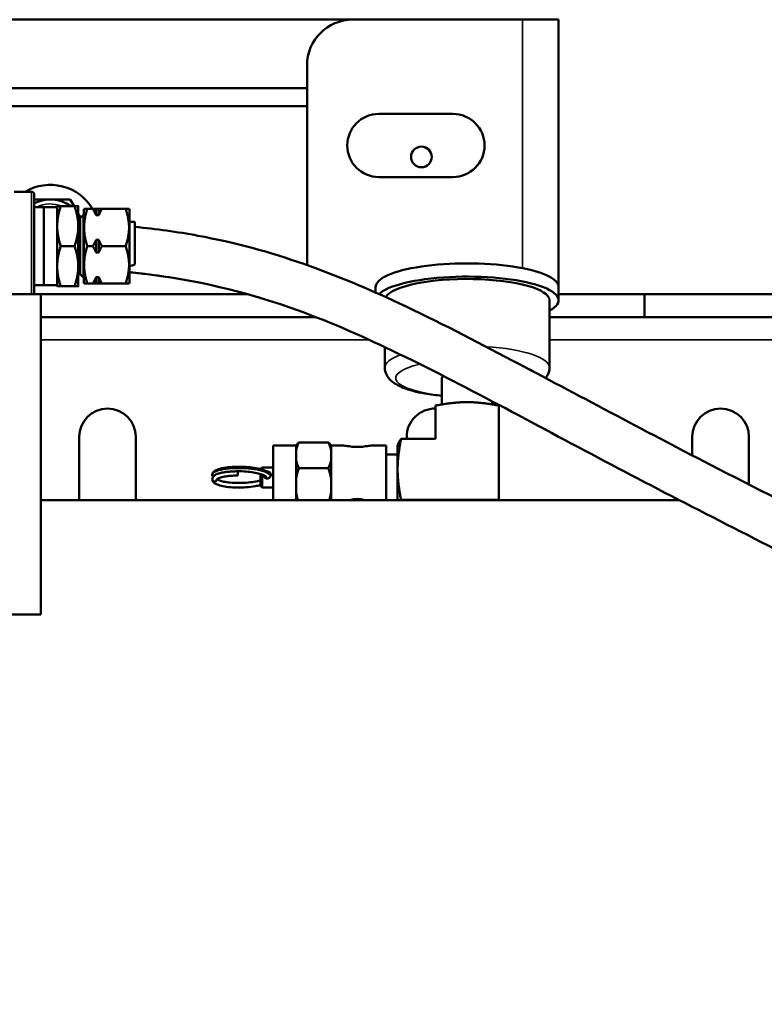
# Model space of a CAD drawing. Header units: inches. Extents: x 1 to 271, y 5 to 171.
# Tile 11 of 256: x 51 to 59, y 51 to 62. Entities that reach past the tile are written whole.
import ezdxf

# ---------------------------------------------------------------- set-up
doc = ezdxf.new("R2010")
doc.units = ezdxf.units.IN
doc.header["$LTSCALE"] = 8
doc.header["$MEASUREMENT"] = 0
for name, color, linetype, lineweight in [('Dimension (ANSI)', 7, 'Continuous', 25), ('Visible (ANSI)', 7, 'Continuous', 50), ('Visible Narrow (ANSI)', 7, 'Continuous', 35)]:
    doc.layers.add(name, color=color, linetype=linetype, lineweight=lineweight)
doc.styles.add('Dimension Text', font='tahoma.ttf')
doc.dimstyles.new('Dual Dimension', dxfattribs={"dimscale": 8, "dimtxt": 0.12, "dimasz": 0.098425, "dimexe": 0.125, "dimexo": 0.0625, "dimgap": 0.031496, "dimtad": 0, "dimtih": 1, "dimtoh": 1, "dimrnd": 1e-08, "dimzin": 4, "dimdsep": 46, "dimtxsty": 'Dimension Text', "dimcen": 0.09, "dimdle": 0.393701, "dimclrd": 256, "dimclre": 256, "dimclrt": 256, "dimadec": 0, "dimazin": 1, "dimtfac": 1, "dimtofl": 0, "dimtmove": 0, "dimatfit": 3, "dimfxl": 1, "dimtolj": 1, "dimtzin": 4, "dimlwd": -1, "dimlwe": -1, "dimarcsym": 0})

# ---------------------------------------------------------------- blocks, each defined once
blk = doc.blocks.new('*D11')
at = {"layer": 'Defpoints', "color": 0, "transparency": 16777216}
for p in [(47.923, 73.249), (47.923, 56.872), (90.733, 56.872)]:
    blk.add_point(p, dxfattribs=at)
at = {"layer": 'Dimension (ANSI)', "transparency": 16777216}
for p, q in [((47.923, 57.372), (47.923, 74.249)), ((90.733, 57.372), (90.733, 74.249)), ((48.71, 73.249), (64.719, 73.249)), ((89.945, 73.249), (74.298, 73.249))]:
    blk.add_line(p, q, dxfattribs=at)
for points in [[(48.71, 73.381), (48.71, 73.118), (47.923, 73.249)], [(89.945, 73.381), (89.945, 73.118), (90.733, 73.249)]]:
    blk.add_solid(points, dxfattribs=at)
at = {"layer": 'Dimension (ANSI)', "transparency": 16777216, "insert": (69.509, 73.249), "char_height": 0.96, "attachment_point": 5, "style": 'Dimension Text'}
blk.add_mtext('\\A1;{\\H3.0x;(}\\S42.81^ 1087.4 mm;{\\H3.0x;)}', dxfattribs=at)

msp = doc.modelspace()

# ---------------------------------------------------------------- linework, layer by layer
at = {"layer": 'Visible (ANSI)'}
for p, q in [((50.795, 61.502), (54.833, 61.502)), ((56.689, 61.502), (54.833, 61.502)), ((56.689, 61.502), (57.083, 61.502)), ((57.083, 61.502), (57.083, 58.58)), ((54.333, 61.002), (54.333, 58.82)), ((54.333, 60.752), (50.728, 60.752)), ((50.728, 60.555), (54.333, 60.555)), ((55.118, 60.472), (55.928, 60.472)), ((55.928, 59.782), (55.118, 59.782)), ((51.322, 59.621), (51.134, 59.621)), ((51.353, 58.502), (51.353, 59.59)), ((51.528, 59.538), (51.353, 59.538)), ((51.745, 59.538), (51.528, 59.538)), ((51.787, 59.464), (51.745, 59.538)), ((51.353, 59.451), (51.458, 59.454)), ((51.458, 59.454), (51.458, 58.599)), ((51.603, 59.454), (51.458, 59.454)), ((51.603, 59.464), (51.603, 59.245)), ((51.642, 59.464), (51.793, 59.464)), ((51.833, 59.245), (51.833, 59.464)), ((51.893, 59.427), (51.896, 59.433)), ((51.893, 59.427), (51.893, 58.627)), ((51.896, 59.433), (51.933, 59.433)), ((51.993, 59.433), (51.933, 59.433)), ((52.028, 59.433), (52.058, 59.433)), ((52.028, 59.364), (52.028, 59.433)), ((52.058, 59.364), (52.058, 59.433)), ((52.352, 59.433), (52.092, 59.433)), ((52.352, 59.433), (52.389, 59.433)), ((52.393, 59.427), (52.389, 59.433)), ((52.393, 58.627), (52.393, 59.427)), ((51.853, 59.35), (51.833, 59.385)), ((51.833, 59.331), (51.853, 59.331)), ((51.853, 59.331), (51.892, 59.37)), ((51.86, 59.338), (51.853, 59.35)), ((51.853, 59.331), (51.853, 58.722)), ((51.892, 59.37), (51.892, 58.683)), ((51.892, 59.37), (51.893, 59.37)), ((52.058, 59.364), (52.028, 59.364)), ((52.453, 59.291), (52.393, 59.291)), ((52.453, 59.291), (52.453, 58.826)), ((51.603, 59.245), (51.603, 58.808)), ((51.833, 58.808), (51.833, 59.245)), ((52.028, 58.957), (52.028, 59.096)), ((52.028, 59.096), (52.058, 59.096)), ((52.058, 58.957), (52.058, 59.096)), ((51.642, 59.027), (51.793, 59.027)), ((51.993, 59.027), (51.933, 59.027)), ((52.352, 59.027), (52.092, 59.027)), ((52.058, 58.957), (52.028, 58.957)), ((51.603, 58.808), (51.603, 58.589)), ((51.833, 58.589), (51.833, 58.808)), ((51.833, 58.722), (51.853, 58.722)), ((51.853, 58.722), (51.892, 58.683)), ((51.892, 58.683), (51.893, 58.683)), ((52.028, 58.62), (52.028, 58.689)), ((52.028, 58.689), (52.058, 58.689)), ((52.058, 58.62), (52.058, 58.689)), ((51.353, 58.602), (51.458, 58.599)), ((51.603, 58.599), (51.458, 58.599)), ((51.642, 58.589), (51.793, 58.589)), ((51.893, 58.627), (51.896, 58.62)), ((51.933, 58.62), (51.896, 58.62)), ((51.993, 58.62), (51.933, 58.62)), ((52.058, 58.62), (52.028, 58.62)), ((52.352, 58.62), (52.092, 58.62)), ((52.389, 58.62), (52.352, 58.62)), ((52.393, 58.627), (52.389, 58.62)), ((55.083, 58.58), (55.083, 58.519)), ((57.083, 58.58), (57.083, 58.435)), ((51.423, 58.502), (44.423, 58.502)), ((51.423, 55.002), (51.423, 58.502)), ((51.423, 58.502), (53.687, 58.502)), ((56.983, 58.435), (56.983, 57.701)), ((57.083, 58.502), (58.023, 58.502)), ((80.583, 58.502), (58.023, 58.502)), ((58.023, 58.502), (58.023, 58.252)), ((51.423, 58.252), (54.427, 58.252)), ((56.983, 58.252), (58.023, 58.252)), ((80.583, 58.252), (58.023, 58.252)), ((55.183, 57.923), (55.183, 57.701)), ((55.808, 57.585), (55.808, 57.297)), ((55.738, 57.285), (55.738, 56.921)), ((56.358, 57.328), (56.358, 57.297)), ((56.428, 57.285), (56.428, 56.255)), ((51.843, 56.252), (51.843, 56.942)), ((52.463, 56.942), (52.463, 56.252)), ((55.738, 56.921), (55.361, 56.921)), ((55.423, 56.921), (55.423, 56.942)), ((58.543, 56.741), (58.543, 56.942)), ((59.163, 56.942), (59.163, 56.422)), ((53.963, 56.849), (53.963, 56.252)), ((54.213, 56.849), (53.963, 56.849)), ((54.213, 56.849), (54.217, 56.855)), ((54.213, 56.849), (54.213, 56.788)), ((54.245, 56.882), (54.565, 56.882)), ((54.598, 56.849), (54.593, 56.855)), ((54.598, 56.849), (54.598, 56.788)), ((54.716, 56.849), (54.598, 56.849)), ((55.198, 56.849), (55.05, 56.849)), ((55.198, 56.849), (55.198, 56.252)), ((55.323, 56.844), (55.326, 56.856)), ((55.323, 56.844), (55.323, 56.588)), ((54.213, 56.788), (54.213, 56.695)), ((54.598, 56.788), (54.598, 56.695)), ((55.323, 56.749), (55.198, 56.749)), ((53.824, 56.59), (53.843, 56.609)), ((53.843, 56.609), (53.843, 56.584)), ((53.963, 56.609), (53.843, 56.609)), ((54.213, 56.695), (54.213, 56.473)), ((54.245, 56.601), (54.565, 56.601)), ((54.598, 56.695), (54.598, 56.473)), ((53.823, 56.409), (53.823, 56.538)), ((53.843, 56.531), (53.843, 56.389)), ((55.323, 56.588), (55.323, 56.252)), ((53.823, 56.409), (53.843, 56.389)), ((53.963, 56.389), (53.843, 56.389)), ((54.213, 56.473), (54.213, 56.346)), ((54.598, 56.473), (54.598, 56.346)), ((54.213, 56.346), (54.213, 56.252)), ((54.598, 56.346), (54.598, 56.252)), ((51.423, 56.252), (58.401, 56.252)), ((54.939, 56.257), (54.939, 56.252)), ((54.945, 56.255), (54.941, 56.252)), ((56.428, 56.255), (55.361, 56.255)), ((56.428, 56.255), (56.428, 56.252)), ((44.423, 55.002), (51.423, 55.002))]:
    msp.add_line(p, q, dxfattribs=at)
msp.add_circle((55.583, 60.002), 0.113, dxfattribs=at)
for centre, radius, start, end in [((54.833, 61.002), 0.5, 90, 180), ((55.118, 60.127), 0.345, 90, 270), ((55.928, 60.127), 0.345, 270, 90), ((51.528, 59.162), 0.535, 30.4959, 120.9135), ((51.322, 59.59), 0.031, 359.9999, 90), ((51.528, 59.162), 0.376, 53.564, 117.7378), ((51.84, 59.162), 0.312, 60.3195, 62.2592), ((51.528, 59.162), 0.376, 27.9963, 35.7896), ((51.528, 59.162), 0.535, 304.7567, 304.7652), ((52.153, 56.942), 0.31, 0, 180), ((55.733, 56.942), 0.31, 89.0758, 180), ((58.853, 56.942), 0.31, 0, 180)]:
    msp.add_arc(centre, radius, start, end, dxfattribs=at)
for centre, major_axis, ratio, start_param, end_param in [((56.083, 58.58), (1, 0), 0.258819, 0, 3.141593), ((56.083, 58.435), (-1, 0), 0.258819, 2.690566, 6.016167), ((56.083, 58.435), (-0.9, 0), 0.258819, 3.141593, 6.133957), ((56.083, 57.585), (-0.275, 0), 0.258819, 5.968787, 6.283185), ((53.577, 56.545), (-0.0003, -0.025), 0.040886, 0.00028, 2.667658), ((53.323, 56.478), (-0.025, 0), 0.965926, 0.087154, 0.746944), ((53.323, 56.478), (0.025, 0), 0.965926, 3.888536, 6.266932)]:
    msp.add_ellipse(centre, major_axis=major_axis, ratio=ratio, start_param=start_param, end_param=end_param, dxfattribs=at)
for points, weights in [([(51.603, 59.464), (51.603, 59.464), (51.642, 59.464)], [1, 1.06065480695, 1.04421807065]), ([(51.642, 59.464), (51.603, 59.347), (51.603, 59.245)], [1.04421807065, 1.06065480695, 1]), ([(51.793, 59.464), (51.833, 59.464), (51.833, 59.464)], [1.04421807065, 1.06065480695, 1]), ([(51.833, 59.245), (51.833, 59.347), (51.793, 59.464)], [1, 1.06065480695, 1.04421807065]), ([(51.933, 59.433), (51.865, 59.23), (51.933, 59.027)], [1.10345439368, 1.27415938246, 1.10345439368]), ([(51.993, 59.433), (52.014, 59.433), (52.028, 59.433)], [1.01371323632, 1.01077867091, 1]), ([(52.028, 59.364), (52.014, 59.397), (51.993, 59.433)], [1, 1.01077867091, 1.01371323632]), ([(52.058, 59.433), (52.071, 59.433), (52.092, 59.433)], [1, 1.01077867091, 1.01371323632]), ([(52.092, 59.433), (52.071, 59.397), (52.058, 59.364)], [1.01371323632, 1.01077867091, 1]), ([(52.352, 59.027), (52.42, 59.23), (52.352, 59.433)], [1.10345439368, 1.27415938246, 1.10345439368]), ([(51.603, 59.245), (51.603, 59.144), (51.642, 59.027)], [1, 1.06065480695, 1.04421807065]), ([(51.793, 59.027), (51.833, 59.144), (51.833, 59.245)], [1.04421807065, 1.06065480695, 1]), ([(51.993, 59.027), (52.014, 59.062), (52.028, 59.096)], [1.01371323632, 1.01077867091, 1]), ([(52.058, 59.096), (52.071, 59.062), (52.092, 59.027)], [1, 1.01077867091, 1.01371323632]), ([(51.642, 59.027), (51.603, 58.909), (51.603, 58.808)], [1.04421807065, 1.06065480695, 1]), ([(51.833, 58.808), (51.833, 58.909), (51.793, 59.027)], [1, 1.06065480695, 1.04421807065]), ([(51.933, 59.027), (51.865, 58.823), (51.933, 58.62)], [1.10345439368, 1.27415938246, 1.10345439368]), ([(52.028, 58.957), (52.014, 58.991), (51.993, 59.027)], [1, 1.01077867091, 1.01371323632]), ([(52.092, 59.027), (52.071, 58.991), (52.058, 58.957)], [1.01371323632, 1.01077867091, 1]), ([(52.352, 58.62), (52.42, 58.823), (52.352, 59.027)], [1.10345439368, 1.27415938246, 1.10345439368]), ([(51.603, 58.808), (51.603, 58.706), (51.642, 58.589)], [1, 1.06065480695, 1.04421807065]), ([(51.793, 58.589), (51.833, 58.706), (51.833, 58.808)], [1.04421807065, 1.06065480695, 1]), ([(51.993, 58.62), (52.014, 58.656), (52.028, 58.689)], [1.01371323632, 1.01077867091, 1]), ([(52.058, 58.689), (52.071, 58.656), (52.092, 58.62)], [1, 1.01077867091, 1.01371323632]), ([(51.642, 58.589), (51.603, 58.589), (51.603, 58.589)], [1.04421807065, 1.06065480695, 1]), ([(51.833, 58.589), (51.833, 58.589), (51.793, 58.589)], [1, 1.06065480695, 1.04421807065]), ([(52.028, 58.62), (52.014, 58.62), (51.993, 58.62)], [1, 1.01077867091, 1.01371323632]), ([(52.092, 58.62), (52.071, 58.62), (52.058, 58.62)], [1.01371323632, 1.01077867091, 1]), ([(56.083, 57.322), (55.94, 57.322), (55.738, 57.285)], [1, 1.10838025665, 1.01772835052]), ([(56.428, 57.285), (56.225, 57.322), (56.083, 57.322)], [1.01772835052, 1.10838025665, 1]), ([(55.361, 56.921), (55.323, 56.726), (55.323, 56.588)], [1.01772835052, 1.10838025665, 1]), ([(55.326, 56.856), (55.333, 56.883), (55.361, 56.921)], [1.04671838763, 1.0815512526, 1.01772835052]), ([(54.245, 56.882), (54.221, 56.832), (54.213, 56.788)], [1, 1.01623145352, 1]), ([(54.217, 56.855), (54.226, 56.868), (54.245, 56.882)], [1.00536682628, 1.01283900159, 1]), ([(54.565, 56.882), (54.584, 56.868), (54.593, 56.855)], [1, 1.01283900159, 1.00536682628]), ([(54.598, 56.788), (54.589, 56.832), (54.565, 56.882)], [1, 1.01623145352, 1]), ([(54.213, 56.695), (54.221, 56.651), (54.245, 56.601)], [1, 1.01623145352, 1]), ([(54.245, 56.601), (54.221, 56.533), (54.213, 56.473)], [1, 1.01623145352, 1]), ([(54.565, 56.601), (54.589, 56.651), (54.598, 56.695)], [1, 1.01623145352, 1]), ([(54.598, 56.473), (54.589, 56.533), (54.565, 56.601)], [1, 1.01623145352, 1]), ([(55.323, 56.588), (55.323, 56.45), (55.361, 56.255)], [1, 1.10838025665, 1.01772835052]), ([(54.213, 56.346), (54.219, 56.301), (54.234, 56.252)], [1, 1.01220477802, 1.00605548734]), ([(54.576, 56.252), (54.591, 56.301), (54.598, 56.346)], [1.00605548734, 1.01220477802, 1]), ([(55.361, 56.255), (55.36, 56.253), (55.359, 56.252)], [1.01772835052, 1.02029350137, 1.02269928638])]:
    msp.add_rational_spline(points, weights, degree=2, dxfattribs=at)
for points, knots in [([(52.453, 59.237), (52.685, 59.215), (52.915, 59.183), (53.543, 59.067), (53.934, 58.96), (54.663, 58.705), (55.006, 58.558), (55.762, 58.205), (56.168, 57.993), (57.288, 57.403), (58.002, 57.019), (59.706, 56.141), (60.71, 55.644), (62.555, 54.716), (63.391, 54.288), (65.082, 53.364), (65.94, 52.864), (67.558, 51.795), (68.326, 51.229), (69.654, 50.064), (70.232, 49.477), (71.18, 48.298), (71.571, 47.716), (72.189, 46.555), (72.432, 45.977), (72.792, 44.821), (72.918, 44.24), (73.04, 43.287), (73.068, 42.916), (73.078, 42.545)], [1.684016, 1.684016, 1.684016, 1.684016, 3.452458, 3.452458, 6.601905, 6.601905, 9.729266, 9.729266, 13.76261, 13.76261, 20.844457, 20.844457, 30.038692, 30.038692, 37.455478, 37.455478, 45.132276, 45.132276, 52.413697, 52.413697, 58.655112, 58.655112, 63.955308, 63.955308, 68.68507, 68.68507, 73.18251, 73.18251, 76.009544, 76.009544, 76.009544, 76.009544]), ([(52.393, 58.806), (52.403, 58.809), (52.412, 58.812), (52.432, 58.819), (52.443, 58.822), (52.453, 58.826)], [0.000001, 0.000001, 0.000001, 0.000001, 0.08617, 0.08617, 0.1723514, 0.1723514, 0.1723514, 0.1723514]), ([(71.596, 46.595), (71.591, 46.606), (71.585, 46.618), (71.576, 46.635), (71.573, 46.641), (71.567, 46.653), (71.564, 46.66), (71.547, 46.693), (71.534, 46.719), (71.481, 46.821), (71.441, 46.898), (71.274, 47.202), (71.14, 47.425), (70.673, 48.141), (70.305, 48.611), (69.487, 49.518), (69.032, 49.953), (68.026, 50.814), (67.467, 51.235), (66.239, 52.08), (65.565, 52.496), (64.103, 53.34), (63.313, 53.761), (61.671, 54.606), (60.818, 55.028), (59.163, 55.859), (58.36, 56.269), (56.804, 57.089), (56.057, 57.504), (54.91, 58.055), (54.54, 58.218), (53.657, 58.528), (53.111, 58.659), (52.504, 58.73), (52.448, 58.736), (52.393, 58.741)], [0, 0, 0, 0, 0.097597, 0.097597, 0.146396, 0.146396, 0.205079, 0.205079, 0.425279, 0.425279, 1.085934, 1.085934, 3.069241, 3.069241, 7.600101, 7.600101, 12.391473, 12.391473, 17.745559, 17.745559, 23.865322, 23.865322, 30.88111, 30.88111, 38.536675, 38.536675, 46.138192, 46.138192, 53.756865, 53.756865, 57.192705, 57.192705, 61.431377, 61.431377, 61.858437, 61.858437, 61.858437, 61.858437]), ([(55.183, 57.701), (55.183, 57.673), (55.19, 57.646), (55.214, 57.596), (55.233, 57.574), (55.29, 57.523), (55.333, 57.5), (55.45, 57.453), (55.531, 57.432), (55.68, 57.406), (55.743, 57.398), (55.808, 57.392)], [6.283185, 6.283185, 6.283185, 6.283185, 6.408288, 6.408288, 6.562777, 6.562777, 6.855327, 6.855327, 7.25567, 7.25567, 7.508861, 7.508861, 7.508861, 7.508861]), ([(56.94, 57.585), (56.949, 57.596), (56.957, 57.608), (56.975, 57.645), (56.983, 57.673), (56.983, 57.701)], [9.2199875, 9.2199875, 9.2199875, 9.2199875, 9.2974568, 9.2974568, 9.424778, 9.424778, 9.424778, 9.424778]), ([(54.883, 56.832), (54.858, 56.832), (54.832, 56.834), (54.786, 56.84), (54.765, 56.843), (54.736, 56.847), (54.725, 56.849), (54.716, 56.849)], [0, 0, 0, 0, 0.1866689, 0.1866689, 0.3733379, 0.3733379, 0.5124857, 0.5124857, 0.5124857, 0.5124857]), ([(55.05, 56.849), (55.041, 56.849), (55.029, 56.847), (55, 56.843), (54.979, 56.84), (54.933, 56.834), (54.907, 56.832), (54.883, 56.832)], [2.4682585, 2.4682585, 2.4682585, 2.4682585, 2.6074063, 2.6074063, 2.7940753, 2.7940753, 2.9807442, 2.9807442, 2.9807442, 2.9807442]), ([(53.298, 56.528), (53.298, 56.536), (53.3, 56.544), (53.309, 56.558), (53.314, 56.563), (53.332, 56.576), (53.346, 56.583), (53.385, 56.596), (53.413, 56.603), (53.474, 56.612), (53.506, 56.615), (53.571, 56.617), (53.605, 56.617), (53.671, 56.614), (53.704, 56.612), (53.764, 56.603), (53.793, 56.598), (53.844, 56.585), (53.867, 56.577), (53.904, 56.558), (53.919, 56.547), (53.932, 56.527), (53.934, 56.521), (53.936, 56.516)], [0, 0, 0, 0, 0.121626, 0.121626, 0.245367, 0.245367, 0.469149, 0.469149, 0.759219, 0.759219, 1.022734, 1.022734, 1.275555, 1.275555, 1.525045, 1.525045, 1.774683, 1.774683, 2.030708, 2.030708, 2.302407, 2.302407, 2.387292, 2.387292, 2.387292, 2.387292]), ([(53.298, 56.476), (53.297, 56.484), (53.299, 56.493), (53.306, 56.507), (53.311, 56.513), (53.326, 56.526), (53.338, 56.532), (53.354, 56.539), (53.356, 56.54), (53.358, 56.54)], [0, 0, 0, 0, 0.1121567, 0.1121567, 0.2260385, 0.2260385, 0.406952, 0.406952, 0.4368603, 0.4368603, 0.4368603, 0.4368603]), ([(53.298, 56.528), (53.298, 56.524), (53.298, 56.521), (53.3, 56.518), (53.302, 56.514), (53.304, 56.511), (53.307, 56.509), (53.307, 56.509), (53.307, 56.508), (53.308, 56.508)], [0, 0, 0, 0, 0.02741929, 0.02741929, 0.02741929, 0.05711375, 0.05711375, 0.05711375, 0.059618, 0.059618, 0.059618, 0.059618]), ([(53.576, 56.52), (53.551, 56.52), (53.525, 56.519), (53.476, 56.515), (53.452, 56.512), (53.411, 56.504), (53.393, 56.5), (53.366, 56.49), (53.356, 56.485), (53.348, 56.479), (53.347, 56.477), (53.347, 56.477)], [0, 0, 0, 0, 0.1956845, 0.1956845, 0.3916468, 0.3916468, 0.5845621, 0.5845621, 0.7679309, 0.7679309, 0.875911, 0.875911, 0.875911, 0.875911]), ([(53.358, 56.54), (53.362, 56.542), (53.365, 56.543), (53.368, 56.544), (53.377, 56.546), (53.386, 56.549), (53.396, 56.551), (53.399, 56.551), (53.401, 56.552), (53.404, 56.552), (53.413, 56.554), (53.422, 56.556), (53.432, 56.557), (53.436, 56.557), (53.441, 56.558), (53.446, 56.559), (53.454, 56.56), (53.462, 56.56), (53.471, 56.561), (53.478, 56.562), (53.486, 56.562), (53.494, 56.563), (53.496, 56.563), (53.499, 56.563), (53.501, 56.564), (53.503, 56.564), (53.505, 56.564), (53.508, 56.564)], [1.4667669, 1.4667669, 1.4667669, 1.4667669, 1.5153903, 1.5153903, 1.5153903, 1.6282791, 1.6282791, 1.6282791, 1.6583099, 1.6583099, 1.6583099, 1.749833, 1.749833, 1.749833, 1.7917181, 1.7917181, 1.7917181, 1.861966, 1.861966, 1.861966, 1.9250929, 1.9250929, 1.9250929, 1.9429348, 1.9429348, 1.9429348, 1.9623282, 1.9623282, 1.9623282, 1.9623282]), ([(53.877, 56.492), (53.882, 56.496), (53.885, 56.499), (53.888, 56.504), (53.888, 56.502), (53.887, 56.503), (53.885, 56.508), (53.872, 56.518), (53.862, 56.523), (53.836, 56.534), (53.819, 56.539), (53.78, 56.549), (53.755, 56.554), (53.703, 56.561), (53.674, 56.564), (53.615, 56.567), (53.585, 56.567), (53.539, 56.566), (53.523, 56.565), (53.508, 56.564)], [2.006717, 2.006717, 2.006717, 2.006717, 2.147457, 2.147457, 2.327436, 2.327436, 2.531956, 2.531956, 2.710694, 2.710694, 2.898065, 2.898065, 3.111648, 3.111648, 3.334845, 3.334845, 3.562086, 3.562086, 3.689832, 3.689832, 3.689832, 3.689832]), ([(53.898, 56.487), (53.892, 56.487), (53.887, 56.488), (53.877, 56.492), (53.873, 56.495), (53.866, 56.502), (53.863, 56.507), (53.859, 56.516), (53.858, 56.521), (53.858, 56.525)], [-0.6185315, -0.6185315, -0.6185315, -0.6185315, -0.5798603, -0.5798603, -0.5411891, -0.5411891, -0.5025438, -0.5025438, -0.4695258, -0.4695258, -0.4695258, -0.4695258]), ([(53.884, 56.508), (53.883, 56.508), (53.883, 56.508), (53.877, 56.505), (53.873, 56.502), (53.869, 56.499)], [-0.27465534, -0.27465534, -0.27465534, -0.27465534, -0.27059454, -0.27059454, -0.23260399, -0.23260399, -0.23260399, -0.23260399]), ([(53.892, 56.563), (53.894, 56.564), (53.896, 56.564), (53.903, 56.564), (53.908, 56.563), (53.918, 56.559), (53.922, 56.557), (53.929, 56.55), (53.932, 56.546), (53.937, 56.537), (53.938, 56.532), (53.938, 56.522), (53.937, 56.517), (53.932, 56.507), (53.929, 56.502), (53.922, 56.495), (53.918, 56.492), (53.908, 56.488), (53.903, 56.487), (53.898, 56.487)], [-0.3229036, -0.3229036, -0.3229036, -0.3229036, -0.3092657, -0.3092657, -0.2705945, -0.2705945, -0.2319233, -0.2319233, -0.1932781, -0.1932781, -0.1546329, -0.1546329, -0.1159876, -0.1159876, -0.0773424, -0.0773424, -0.0386712, -0.0386712, 0, 0, 0, 0]), ([(53.823, 56.416), (53.805, 56.411), (53.786, 56.407), (53.736, 56.398), (53.703, 56.394), (53.637, 56.39), (53.603, 56.389), (53.538, 56.39), (53.506, 56.391), (53.447, 56.398), (53.42, 56.402), (53.373, 56.413), (53.353, 56.42), (53.329, 56.432), (53.321, 56.437), (53.31, 56.447), (53.306, 56.452), (53.3, 56.464), (53.298, 56.471), (53.298, 56.477)], [0.662469, 0.662469, 0.662469, 0.662469, 0.837414, 0.837414, 1.096983, 1.096983, 1.34841, 1.34841, 1.598981, 1.598981, 1.849102, 1.849102, 2.105292, 2.105292, 2.244111, 2.244111, 2.345877, 2.345877, 2.446037, 2.446037, 2.446037, 2.446037]), ([(53.349, 56.479), (53.35, 56.478), (53.352, 56.477), (53.36, 56.472), (53.369, 56.468), (53.392, 56.46), (53.407, 56.456), (53.445, 56.449), (53.469, 56.445), (53.521, 56.441), (53.55, 56.439), (53.608, 56.439), (53.639, 56.44), (53.698, 56.444), (53.727, 56.448), (53.779, 56.456), (53.803, 56.462), (53.823, 56.468)], [0.189227, 0.189227, 0.189227, 0.189227, 0.262586, 0.262586, 0.420398, 0.420398, 0.604815, 0.604815, 0.81901, 0.81901, 1.042507, 1.042507, 1.270402, 1.270402, 1.500585, 1.500585, 1.723516, 1.723516, 1.723516, 1.723516])]:
    msp.add_open_spline(points, degree=3, knots=knots, dxfattribs=at)
for points in [[(54.81, 56.252), (54.833, 56.259), (54.858, 56.264), (54.883, 56.264)], [(54.883, 56.264), (54.907, 56.264), (54.932, 56.259), (54.956, 56.252)]]:
    msp.add_open_spline(points, degree=3, dxfattribs=at)
at = {"layer": 'Visible Narrow (ANSI)'}
for p, q in [((56.689, 58.786), (56.689, 61.502)), ((51.322, 58.502), (51.322, 59.621)), ((55.015, 58.002), (51.423, 58.002)), ((81.7, 58.002), (56.983, 58.002))]:
    msp.add_line(p, q, dxfattribs=at)
msp.add_arc((51.528, 59.162), 0.326, 68.112, 117.2335, dxfattribs=at)
for centre, major_axis, start_param, end_param in [((56.083, 57.701), (0.9, 0), 0, 1.338554), ((56.083, 57.701), (-0.9, 0), 5.648621, 6.283185), ((56.083, 57.585), (-0.78, 0), 5.43627, 7.493672), ((56.083, 57.585), (0.78, 0), 0.294385, 0.614258)]:
    msp.add_ellipse(centre, major_axis=major_axis, ratio=0.258819, start_param=start_param, end_param=end_param, dxfattribs=at)
for points, knots in [([(71.562, 46.664), (71.377, 47.032), (70.721, 48.15), (69.326, 49.762), (67.561, 51.194), (65.946, 52.269), (64.555, 53.089), (63.193, 53.825), (61.887, 54.495), (60.659, 55.109), (59.52, 55.679), (58.564, 56.166), (57.603, 56.667), (56.947, 57.016), (56.467, 57.27), (56.316, 57.35), (56.183, 57.42), (56.051, 57.489), (55.677, 57.683), (55.113, 57.965), (54.251, 58.34), (53.422, 58.597), (52.722, 58.711), (52.439, 58.74), (52.393, 58.744)], [1.1102245, 1.1102245, 1.1102245, 1.1102245, 1.1428571, 1.2142857, 1.2857143, 1.3333333, 1.3809524, 1.4285714, 1.4761905, 1.5238095, 1.5714286, 1.6190476, 1.6547619, 1.7142857, 1.7261905, 1.7380952, 1.7410714, 1.75, 1.7619048, 1.8095238, 1.8571429, 1.9285714, 1.9642857, 1.9712125, 1.9712125, 1.9712125, 1.9712125]), ([(53.298, 56.528), (53.298, 56.539), (53.319, 56.561), (53.411, 56.588), (53.544, 56.601), (53.691, 56.597), (53.824, 56.577), (53.907, 56.547), (53.931, 56.524), (53.935, 56.514)], [0, 0, 0, 0, 0.448799, 0.897598, 1.346397, 1.795196, 2.243995, 2.692794, 3.020914, 3.020914, 3.020914, 3.020914])]:
    msp.add_open_spline(points, degree=3, knots=knots, dxfattribs=at)

# ---------------------------------------------------------------- dimensions: what is measured, and where the dimension line sits
at = {"layer": 'Dimension (ANSI)'}
dim = msp.add_linear_dim(base=(47.923, 73.249), p1=(90.733, 56.872), p2=(47.923, 56.872), angle=180, text='{\\H3.0x;(}\\S<>^ 1087.4 mm;{\\H3.0x;)}', dimstyle='Dual Dimension', override={"dimgap": 0.031496, "dimtih": 0, "dimtoh": 0, "dimdec": 2, "dimpost": '\\X', "dimtol": 0, "dimlim": 0, "dimtp": 0, "dimtm": 0, "dimtdec": 2, "dimatfit": 1}, dxfattribs=at)
dim.commit()
dim.dimension.update_dxf_attribs({"geometry": '*D11', "text_midpoint": (69.509, 73.249), "dimtype": 160})

doc.saveas('drawing.dxf')
